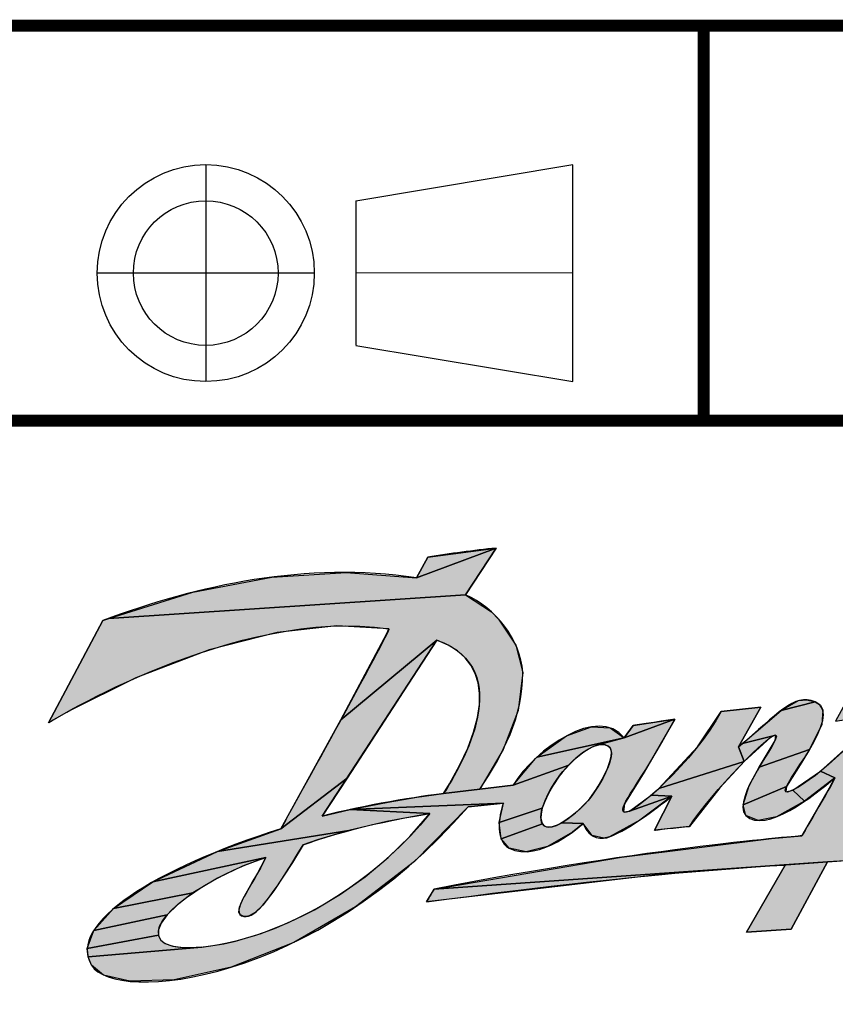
# Paper-space layout 'SUBMITTAL_E1H_1_1' of a CAD drawing. Header units: millimetres. Extents: x 0 to 841, y 0 to 594.
# Tile 53 of 69: x 707 to 742, y 24 to 65. Entities that reach past the tile are written whole.
import ezdxf

# ---------------------------------------------------------------- set-up
doc = ezdxf.new("R2010")
doc.units = ezdxf.units.MM
doc.header["$LTSCALE"] = 46.255
doc.linetypes.add('CENTER', pattern=[0.6, 0.375, -0.075, 0.075, -0.075])
doc.layers.get('0').update_dxf_attribs({"linetype": 'CONTINUOUS'})
doc.layers.add('DEFAULT_1', color=7, linetype='CENTER')

psp = doc.layouts.new('SUBMITTAL_E1H_1_1')

# ---------------------------------------------------------------- hatches: boundary and pattern name
at = {"linetype": 'CONTINUOUS', "true_color": 0xed1c24}
for points in [[(717.971, 41.962), (721.073, 42.157), (724.017, 41.936), (727.344, 43.178), (726.068, 41.221), (711.166, 40.241), (714.68, 41.333)], [(727.344, 43.178), (724.017, 41.936), (724.484, 42.8)], [(715.357, 38.923), (712.296, 37.756), (709.468, 36.356), (708.648, 35.88), (710.926, 40.152), (711.166, 40.241), (726.068, 41.221), (727.141, 40.517), (727.444, 40.214), (728.163, 39.117), (728.454, 37.985), (728.255, 36.396), (727.638, 34.769), (726.662, 33.113), (725.15, 32.921), (725.4, 33.333), (725.817, 34.09), (726.155, 34.818), (726.402, 35.489), (726.562, 36.095), (726.641, 36.638), (726.648, 37.121), (726.59, 37.553), (726.471, 37.939), (726.291, 38.286), (726.047, 38.6), (725.733, 38.881), (725.34, 39.128), (724.86, 39.338), (720.856, 36.003), (722.781, 39.605), (722.864, 39.805), (720.696, 39.926), (718.193, 39.647)], [(720.856, 36.003), (724.86, 39.338), (724.726, 39.132), (723.178, 36.747), (721.115, 33.568), (718.349, 31.447)], [(744.625, 36.465), (741.862, 31.341), (758.907, 31.497), (760.432, 30.519), (756.293, 30.607), (748.725, 30.502), (741.171, 30.067), (724.748, 28.936), (732.569, 30.261), (738.843, 31.043), (740.107, 31.157), (741.263, 33.163), (741.488, 33.58), (740.884, 33.854), (741.991, 34.867), (743.072, 36.197), (741.516, 35.948), (742.061, 36.961), (744.897, 36.522)], [(740.666, 36.755), (740.879, 36.609), (740.986, 36.402), (740.934, 35.81), (740.428, 34.766), (738.33, 34.03), (738.985, 35.134), (739.023, 35.365), (737.629, 35.019), (739.235, 36.391)], [(739.235, 36.391), (739.972, 36.805), (740.312, 36.842), (740.666, 36.755)], [(738.391, 36.529), (737.462, 34.881), (737.699, 34.263), (734.132, 33.134), (735.749, 34.875), (736.732, 36.346)], [(732.684, 35.248), (734.806, 36.032), (733.521, 33.822), (732.705, 32.5), (732.662, 32.164), (732.903, 32.189), (734.675, 32.809), (733.334, 31.809), (732.069, 31.114), (731.842, 31.061), (731.35, 31.171), (730.978, 31.668), (730.086, 31.704), (730.355, 31.879), (730.661, 32.121), (730.973, 32.41), (731.041, 32.48), (731.248, 32.717), (731.518, 33.095), (731.604, 33.229), (731.828, 33.621), (731.991, 33.97), (732.093, 34.257), (732.142, 34.48), (732.151, 34.646), (732.13, 34.766), (732.085, 34.852), (732.015, 34.91), (731.891, 34.958), (731.751, 34.972), (731.591, 34.952)], [(734.806, 36.032), (732.684, 35.248), (733.059, 35.768)], [(729.038, 34.442), (730.281, 35.336), (731.318, 35.713), (732.096, 35.672), (732.684, 35.248)], [(731.591, 34.952), (731.406, 34.892), (731.191, 34.784), (730.944, 34.621), (730.668, 34.397), (730.374, 34.116), (728.047, 33.279), (728.985, 34.393), (729.038, 34.442), (732.684, 35.248)], [(739.023, 35.365), (738.805, 35.275), (737.699, 34.263), (737.462, 34.881), (737.629, 35.019)], [(740.428, 34.766), (740.098, 34.239), (739.465, 33.22), (737.652, 32.459), (737.911, 33.264), (738.33, 34.03)], [(733.948, 31.394), (734.675, 32.809), (733.816, 32.851), (734.132, 33.134), (737.699, 34.263), (736.685, 33.167), (735.414, 31.545)], [(722.83, 32.568), (724.028, 32.769), (725.15, 32.921), (726.662, 33.113), (728.047, 33.279), (730.374, 34.116), (730.095, 33.805), (729.97, 33.646), (729.733, 33.294), (729.523, 32.924), (729.368, 32.59), (729.27, 32.308), (727.473, 31.721), (727.645, 32.529), (721.241, 32.256)], [(741.488, 33.58), (740.221, 32.605), (739.725, 33.062), (740.884, 33.854)], [(721.241, 32.256), (724.574, 32.087), (722.78, 31.757), (721.197, 31.378), (715.702, 30.504), (718.349, 31.447), (721.115, 33.568), (720.083, 31.978)], [(739.725, 33.062), (740.221, 32.605), (739.053, 31.955), (738.281, 31.797), (737.76, 32.006), (737.652, 32.459), (739.465, 33.22), (739.439, 32.996)], [(716.454, 26.755), (717.536, 27.081), (718.65, 27.524), (719.76, 28.072), (720.839, 28.716), (721.868, 29.445), (722.839, 30.254), (723.742, 31.135), (724.574, 32.087), (721.241, 32.256), (727.645, 32.529), (726.173, 32.369), (723.926, 30.088), (721.476, 28.191), (718.888, 26.705), (716.28, 25.67), (713.894, 25.136), (712.045, 25.08), (710.952, 25.342), (710.448, 25.751), (710.302, 26.097), (715.058, 26.506), (715.975, 26.645)], [(734.675, 32.809), (732.903, 32.189), (733.816, 32.851)], [(729.278, 31.659), (727.553, 31.029), (727.473, 31.721), (729.27, 32.308), (729.22, 32.081), (729.21, 31.902), (729.231, 31.765)], [(728.594, 30.491), (727.885, 30.639), (727.553, 31.029), (729.278, 31.659), (729.351, 31.579), (729.438, 31.533), (729.548, 31.517), (729.687, 31.533), (729.864, 31.592), (730.086, 31.704), (730.978, 31.668), (730.528, 31.311), (729.486, 30.711)], [(713.008, 29.23), (715.702, 30.504), (721.197, 31.378), (719.888, 30.986), (719.284, 30.776), (718.836, 30.05), (718.061, 28.862), (717.598, 28.258), (717.28, 27.952), (717.033, 27.815), (716.918, 27.79), (716.806, 27.793), (716.662, 27.852), (716.604, 27.972), (716.629, 28.173), (716.778, 28.533), (717.16, 29.213), (717.346, 29.532), (717.726, 30.25)], [(717.726, 30.25), (716.749, 29.885), (715.71, 29.388), (715.562, 29.308), (714.684, 28.773), (711.371, 28.118), (713.008, 29.23)], [(724.439, 28.398), (724.748, 28.936), (741.171, 30.067), (739.252, 29.928), (734.072, 29.53)], [(737.793, 27.127), (739.409, 29.935), (739.252, 29.928), (741.171, 30.067), (739.661, 27.262)], [(710.545, 27.209), (711.371, 28.118), (714.684, 28.773), (714.031, 28.279), (713.601, 27.857)], [(713.601, 27.857), (713.355, 27.513), (713.247, 27.235), (713.246, 27.004), (710.272, 26.456), (710.545, 27.209)], [(713.246, 27.004), (713.282, 26.898), (713.344, 26.798), (713.52, 26.658), (713.836, 26.546), (714.34, 26.484), (715.058, 26.506), (710.302, 26.097), (710.272, 26.456)]]:
    psp.add_hatch(color=7, dxfattribs=at).paths.add_polyline_path(points)

# ---------------------------------------------------------------- linework, layer by layer
at = {"color": 7, "linetype": 'CONTINUOUS'}
for p, q in [((721.483, 57.685), (730.544, 59.195)), ((730.544, 50.134), (730.544, 59.185)), ((721.483, 57.685), (721.483, 51.653)), ((721.483, 51.645), (730.544, 50.134))]:
    psp.add_line(p, q, dxfattribs=at)
at = {"color": 7, "linetype": 'CONTINUOUS', "true_color": 0xed1c24}
for p, q in [((724.017, 41.936), (727.344, 43.178)), ((727.344, 43.178), (724.017, 41.936)), ((724.017, 41.936), (727.344, 43.178)), ((724.017, 41.936), (724.484, 42.8)), ((724.484, 42.8), (727.344, 43.178)), ((727.344, 43.178), (726.068, 41.221)), ((727.344, 43.178), (726.068, 41.221)), ((714.68, 41.333), (717.971, 41.962)), ((714.68, 41.333), (717.971, 41.962)), ((717.971, 41.962), (721.073, 42.157)), ((717.971, 41.962), (721.073, 42.157)), ((721.073, 42.157), (724.017, 41.936)), ((721.073, 42.157), (724.017, 41.936)), ((711.166, 40.241), (714.68, 41.333)), ((711.166, 40.241), (714.68, 41.333)), ((711.166, 40.241), (726.068, 41.221)), ((726.068, 41.221), (711.166, 40.241)), ((726.068, 41.221), (711.166, 40.241)), ((726.068, 41.221), (727.141, 40.517)), ((726.068, 41.221), (727.141, 40.517)), ((727.141, 40.517), (727.444, 40.214)), ((727.141, 40.517), (727.444, 40.214)), ((708.648, 35.88), (710.926, 40.152)), ((708.648, 35.88), (710.926, 40.152)), ((710.926, 40.152), (711.166, 40.241)), ((710.926, 40.152), (711.166, 40.241)), ((720.696, 39.926), (718.193, 39.647)), ((720.696, 39.926), (718.193, 39.647)), ((722.864, 39.805), (720.696, 39.926)), ((722.864, 39.805), (720.696, 39.926)), ((727.444, 40.214), (728.163, 39.117)), ((727.444, 40.214), (728.163, 39.117)), ((718.193, 39.647), (715.357, 38.923)), ((718.193, 39.647), (715.357, 38.923)), ((720.856, 36.003), (722.781, 39.605)), ((720.856, 36.003), (722.781, 39.605)), ((722.781, 39.605), (722.864, 39.805)), ((722.781, 39.605), (722.864, 39.805)), ((724.86, 39.338), (720.083, 31.978)), ((724.86, 39.338), (720.856, 36.003)), ((720.856, 36.003), (724.86, 39.338)), ((724.86, 39.338), (720.856, 36.003)), ((724.726, 39.132), (723.178, 36.747)), ((724.86, 39.338), (724.726, 39.132)), ((725.34, 39.128), (724.86, 39.338)), ((725.34, 39.128), (724.86, 39.338)), ((725.733, 38.881), (725.34, 39.128)), ((725.733, 38.881), (725.34, 39.128)), ((728.163, 39.117), (728.454, 37.985)), ((728.163, 39.117), (728.454, 37.985)), ((715.357, 38.923), (712.296, 37.756)), ((715.357, 38.923), (712.296, 37.756)), ((726.047, 38.6), (725.733, 38.881)), ((726.047, 38.6), (725.733, 38.881)), ((726.291, 38.286), (726.047, 38.6)), ((726.291, 38.286), (726.047, 38.6)), ((726.471, 37.939), (726.291, 38.286)), ((726.471, 37.939), (726.291, 38.286)), ((726.59, 37.553), (726.471, 37.939)), ((726.59, 37.553), (726.471, 37.939)), ((728.454, 37.985), (728.255, 36.396)), ((728.454, 37.985), (728.255, 36.396)), ((712.296, 37.756), (709.468, 36.356)), ((712.296, 37.756), (709.468, 36.356)), ((726.648, 37.121), (726.59, 37.553)), ((726.648, 37.121), (726.59, 37.553)), ((726.641, 36.638), (726.648, 37.121)), ((726.641, 36.638), (726.648, 37.121)), ((723.178, 36.747), (721.115, 33.568)), ((726.562, 36.095), (726.641, 36.638)), ((726.562, 36.095), (726.641, 36.638)), ((739.235, 36.391), (739.972, 36.805)), ((740.666, 36.755), (739.235, 36.391)), ((739.235, 36.391), (740.666, 36.755)), ((739.235, 36.391), (740.666, 36.755)), ((739.972, 36.805), (740.312, 36.842)), ((740.312, 36.842), (740.666, 36.755)), ((740.666, 36.755), (740.879, 36.609)), ((740.666, 36.755), (740.879, 36.609)), ((740.879, 36.609), (740.986, 36.402)), ((740.879, 36.609), (740.986, 36.402)), ((709.468, 36.356), (708.648, 35.88)), ((709.468, 36.356), (708.648, 35.88)), ((728.255, 36.396), (727.638, 34.769)), ((728.255, 36.396), (727.638, 34.769)), ((735.749, 34.875), (736.732, 36.346)), ((735.749, 34.875), (736.732, 36.346)), ((736.732, 36.346), (738.391, 36.529)), ((736.732, 36.346), (738.391, 36.529)), ((738.391, 36.529), (737.462, 34.881)), ((738.391, 36.529), (737.462, 34.881)), ((737.629, 35.019), (739.235, 36.391)), ((737.629, 35.019), (739.235, 36.391)), ((740.986, 36.402), (740.934, 35.81)), ((740.986, 36.402), (740.934, 35.81)), ((718.349, 31.447), (720.856, 36.003)), ((718.349, 31.447), (720.856, 36.003)), ((726.402, 35.489), (726.562, 36.095)), ((726.402, 35.489), (726.562, 36.095)), ((732.684, 35.248), (734.806, 36.032)), ((734.806, 36.032), (732.684, 35.248)), ((732.684, 35.248), (734.806, 36.032)), ((733.059, 35.768), (734.806, 36.032)), ((734.806, 36.032), (733.521, 33.822)), ((734.806, 36.032), (733.521, 33.822)), ((740.934, 35.81), (740.428, 34.766)), ((740.934, 35.81), (740.428, 34.766)), ((726.155, 34.818), (726.402, 35.489)), ((726.155, 34.818), (726.402, 35.489)), ((730.281, 35.336), (731.318, 35.713)), ((730.281, 35.336), (731.318, 35.713)), ((731.318, 35.713), (732.096, 35.672)), ((731.318, 35.713), (732.096, 35.672)), ((732.096, 35.672), (732.684, 35.248)), ((732.096, 35.672), (732.684, 35.248)), ((732.684, 35.248), (733.059, 35.768)), ((729.038, 34.442), (730.281, 35.336)), ((729.038, 34.442), (730.281, 35.336)), ((729.038, 34.442), (732.684, 35.248)), ((732.684, 35.248), (729.038, 34.442)), ((732.684, 35.248), (729.038, 34.442)), ((732.684, 35.248), (731.591, 34.952)), ((732.684, 35.248), (731.591, 34.952)), ((731.591, 34.952), (732.684, 35.248)), ((731.751, 34.972), (731.591, 34.952)), ((731.751, 34.972), (731.591, 34.952)), ((731.891, 34.958), (731.751, 34.972)), ((731.891, 34.958), (731.751, 34.972)), ((737.462, 34.881), (737.629, 35.019)), ((737.462, 34.881), (737.629, 35.019)), ((739.023, 35.365), (737.629, 35.019)), ((739.023, 35.365), (737.629, 35.019)), ((737.629, 35.019), (739.023, 35.365)), ((738.805, 35.275), (737.699, 34.263)), ((738.805, 35.275), (737.699, 34.263)), ((738.33, 34.03), (738.985, 35.134)), ((738.33, 34.03), (738.985, 35.134)), ((739.023, 35.365), (738.805, 35.275)), ((739.023, 35.365), (738.805, 35.275)), ((738.985, 35.134), (739.023, 35.365)), ((738.985, 35.134), (739.023, 35.365)), ((725.817, 34.09), (726.155, 34.818)), ((725.817, 34.09), (726.155, 34.818)), ((727.638, 34.769), (726.662, 33.113)), ((727.638, 34.769), (726.662, 33.113)), ((730.944, 34.621), (730.668, 34.397)), ((730.944, 34.621), (730.668, 34.397)), ((731.191, 34.784), (730.944, 34.621)), ((731.191, 34.784), (730.944, 34.621)), ((731.406, 34.892), (731.191, 34.784)), ((731.406, 34.892), (731.191, 34.784)), ((731.591, 34.952), (731.406, 34.892)), ((731.591, 34.952), (731.406, 34.892)), ((732.015, 34.91), (731.891, 34.958)), ((732.015, 34.91), (731.891, 34.958)), ((732.085, 34.852), (732.015, 34.91)), ((732.085, 34.852), (732.015, 34.91)), ((732.13, 34.766), (732.085, 34.852)), ((732.13, 34.766), (732.085, 34.852)), ((732.151, 34.646), (732.13, 34.766)), ((732.151, 34.646), (732.13, 34.766)), ((732.142, 34.48), (732.151, 34.646)), ((732.142, 34.48), (732.151, 34.646)), ((734.132, 33.134), (735.749, 34.875)), ((734.132, 33.134), (735.749, 34.875)), ((737.699, 34.263), (737.462, 34.881)), ((737.462, 34.881), (737.699, 34.263)), ((737.699, 34.263), (737.462, 34.881)), ((740.428, 34.766), (738.33, 34.03)), ((740.428, 34.766), (738.33, 34.03)), ((738.33, 34.03), (740.428, 34.766)), ((740.428, 34.766), (740.098, 34.239)), ((740.428, 34.766), (740.098, 34.239)), ((740.884, 33.854), (741.991, 34.867)), ((740.884, 33.854), (741.991, 34.867)), ((728.047, 33.279), (728.985, 34.393)), ((728.047, 33.279), (728.985, 34.393)), ((728.985, 34.393), (729.038, 34.442)), ((728.985, 34.393), (729.038, 34.442)), ((730.668, 34.397), (730.374, 34.116)), ((730.668, 34.397), (730.374, 34.116)), ((731.991, 33.97), (732.093, 34.257)), ((731.991, 33.97), (732.093, 34.257)), ((732.093, 34.257), (732.142, 34.48)), ((732.093, 34.257), (732.142, 34.48)), ((737.699, 34.263), (734.132, 33.134)), ((734.132, 33.134), (737.699, 34.263)), ((737.699, 34.263), (734.132, 33.134)), ((737.699, 34.263), (736.685, 33.167)), ((737.699, 34.263), (736.685, 33.167)), ((740.098, 34.239), (739.465, 33.22)), ((740.098, 34.239), (739.465, 33.22)), ((725.4, 33.333), (725.817, 34.09)), ((725.4, 33.333), (725.817, 34.09)), ((730.374, 34.116), (728.047, 33.279)), ((728.047, 33.279), (730.374, 34.116)), ((730.374, 34.116), (728.047, 33.279)), ((730.095, 33.805), (729.97, 33.646)), ((730.095, 33.805), (729.97, 33.646)), ((730.374, 34.116), (730.095, 33.805)), ((730.374, 34.116), (730.095, 33.805)), ((731.828, 33.621), (731.991, 33.97)), ((731.828, 33.621), (731.991, 33.97)), ((733.521, 33.822), (732.705, 32.5)), ((733.521, 33.822), (732.705, 32.5)), ((737.911, 33.264), (738.33, 34.03)), ((737.911, 33.264), (738.33, 34.03)), ((739.725, 33.062), (740.884, 33.854)), ((741.488, 33.58), (740.884, 33.854)), ((741.488, 33.58), (740.884, 33.854)), ((740.884, 33.854), (741.488, 33.58)), ((718.349, 31.447), (721.115, 33.568)), ((721.115, 33.568), (718.349, 31.447)), ((721.115, 33.568), (718.349, 31.447)), ((721.115, 33.568), (720.083, 31.978)), ((725.15, 32.921), (725.4, 33.333)), ((725.15, 32.921), (725.4, 33.333)), ((729.97, 33.646), (729.733, 33.294)), ((729.97, 33.646), (729.733, 33.294)), ((731.604, 33.229), (731.828, 33.621)), ((731.604, 33.229), (731.828, 33.621)), ((741.488, 33.58), (740.221, 32.605)), ((741.263, 33.163), (741.488, 33.58)), ((741.263, 33.163), (741.488, 33.58)), ((724.028, 32.769), (725.15, 32.921)), ((724.028, 32.769), (725.15, 32.921)), ((726.662, 33.113), (725.15, 32.921)), ((725.15, 32.921), (726.662, 33.113)), ((726.662, 33.113), (725.15, 32.921)), ((726.662, 33.113), (728.047, 33.279)), ((726.662, 33.113), (728.047, 33.279)), ((729.523, 32.924), (729.368, 32.59)), ((729.523, 32.924), (729.368, 32.59)), ((729.733, 33.294), (729.523, 32.924)), ((729.733, 33.294), (729.523, 32.924)), ((731.248, 32.717), (731.518, 33.095)), ((731.248, 32.717), (731.518, 33.095)), ((731.518, 33.095), (731.604, 33.229)), ((731.518, 33.095), (731.604, 33.229)), ((733.816, 32.851), (734.132, 33.134)), ((733.816, 32.851), (734.132, 33.134)), ((736.685, 33.167), (735.414, 31.545)), ((736.685, 33.167), (735.414, 31.545)), ((737.652, 32.459), (737.911, 33.264)), ((737.652, 32.459), (737.911, 33.264)), ((737.652, 32.459), (739.465, 33.22)), ((739.465, 33.22), (737.652, 32.459)), ((739.465, 33.22), (737.652, 32.459)), ((739.465, 33.22), (739.439, 32.996)), ((739.465, 33.22), (739.439, 32.996)), ((739.439, 32.996), (739.725, 33.062)), ((739.439, 32.996), (739.725, 33.062)), ((739.725, 33.062), (740.221, 32.605)), ((740.221, 32.605), (739.725, 33.062)), ((739.725, 33.062), (740.221, 32.605)), ((740.107, 31.157), (741.263, 33.163)), ((740.107, 31.157), (741.263, 33.163)), ((721.241, 32.256), (722.83, 32.568)), ((721.241, 32.256), (722.83, 32.568)), ((721.241, 32.256), (727.645, 32.529)), ((727.645, 32.529), (721.241, 32.256)), ((727.645, 32.529), (721.241, 32.256)), ((722.83, 32.568), (724.028, 32.769)), ((722.83, 32.568), (724.028, 32.769)), ((727.645, 32.529), (726.173, 32.369)), ((727.645, 32.529), (726.173, 32.369)), ((727.473, 31.721), (727.645, 32.529)), ((727.473, 31.721), (727.645, 32.529)), ((729.368, 32.59), (729.27, 32.308)), ((729.368, 32.59), (729.27, 32.308)), ((731.041, 32.48), (731.248, 32.717)), ((731.041, 32.48), (731.248, 32.717)), ((732.705, 32.5), (732.662, 32.164)), ((732.705, 32.5), (732.662, 32.164)), ((732.903, 32.189), (733.816, 32.851)), ((732.903, 32.189), (734.675, 32.809)), ((734.675, 32.809), (732.903, 32.189)), ((732.903, 32.189), (734.675, 32.809)), ((734.675, 32.809), (733.334, 31.809)), ((734.675, 32.809), (733.334, 31.809)), ((734.675, 32.809), (733.816, 32.851)), ((734.675, 32.809), (733.816, 32.851)), ((733.816, 32.851), (734.675, 32.809)), ((733.948, 31.394), (734.675, 32.809)), ((733.948, 31.394), (734.675, 32.809)), ((740.221, 32.605), (739.053, 31.955)), ((740.221, 32.605), (739.053, 31.955)), ((720.083, 31.978), (721.241, 32.256)), ((720.083, 31.978), (721.241, 32.256)), ((721.241, 32.256), (724.574, 32.087)), ((724.574, 32.087), (721.241, 32.256)), ((724.574, 32.087), (721.241, 32.256)), ((724.574, 32.087), (722.78, 31.757)), ((724.574, 32.087), (722.78, 31.757)), ((723.742, 31.135), (724.574, 32.087)), ((723.742, 31.135), (724.574, 32.087)), ((726.173, 32.369), (723.926, 30.088)), ((726.173, 32.369), (723.926, 30.088)), ((729.27, 32.308), (727.473, 31.721)), ((727.473, 31.721), (729.27, 32.308)), ((729.27, 32.308), (727.473, 31.721)), ((729.27, 32.308), (729.22, 32.081)), ((729.27, 32.308), (729.22, 32.081)), ((730.355, 31.879), (730.661, 32.121)), ((730.355, 31.879), (730.661, 32.121)), ((730.661, 32.121), (730.973, 32.41)), ((730.661, 32.121), (730.973, 32.41)), ((730.973, 32.41), (731.041, 32.48)), ((730.973, 32.41), (731.041, 32.48)), ((732.662, 32.164), (732.903, 32.189)), ((732.662, 32.164), (732.903, 32.189)), ((737.76, 32.006), (737.652, 32.459)), ((737.76, 32.006), (737.652, 32.459)), ((722.78, 31.757), (721.197, 31.378)), ((722.78, 31.757), (721.197, 31.378)), ((727.553, 31.029), (727.473, 31.721)), ((727.553, 31.029), (727.473, 31.721)), ((729.22, 32.081), (729.21, 31.902)), ((729.22, 32.081), (729.21, 31.902)), ((729.21, 31.902), (729.231, 31.765)), ((729.21, 31.902), (729.231, 31.765)), ((729.231, 31.765), (729.278, 31.659)), ((729.231, 31.765), (729.278, 31.659)), ((729.864, 31.592), (730.086, 31.704)), ((729.864, 31.592), (730.086, 31.704)), ((730.086, 31.704), (730.355, 31.879)), ((730.086, 31.704), (730.355, 31.879)), ((730.978, 31.668), (730.086, 31.704)), ((730.086, 31.704), (730.978, 31.668)), ((730.978, 31.668), (730.086, 31.704)), ((733.334, 31.809), (732.069, 31.114)), ((733.334, 31.809), (732.069, 31.114)), ((738.281, 31.797), (737.76, 32.006)), ((738.281, 31.797), (737.76, 32.006)), ((739.053, 31.955), (738.281, 31.797)), ((739.053, 31.955), (738.281, 31.797)), ((715.702, 30.504), (718.349, 31.447)), ((715.702, 30.504), (718.349, 31.447)), ((721.197, 31.378), (715.702, 30.504)), ((715.702, 30.504), (721.197, 31.378)), ((721.197, 31.378), (715.702, 30.504)), ((721.197, 31.378), (719.888, 30.986)), ((721.197, 31.378), (719.888, 30.986)), ((727.553, 31.029), (729.278, 31.659)), ((729.278, 31.659), (727.553, 31.029)), ((729.278, 31.659), (727.553, 31.029)), ((729.278, 31.659), (729.351, 31.579)), ((729.278, 31.659), (729.351, 31.579)), ((729.351, 31.579), (729.438, 31.533)), ((729.351, 31.579), (729.438, 31.533)), ((729.438, 31.533), (729.548, 31.517)), ((729.438, 31.533), (729.548, 31.517)), ((730.528, 31.311), (729.486, 30.711)), ((730.528, 31.311), (729.486, 30.711)), ((729.548, 31.517), (729.687, 31.533)), ((729.548, 31.517), (729.687, 31.533)), ((729.687, 31.533), (729.864, 31.592)), ((729.687, 31.533), (729.864, 31.592)), ((730.978, 31.668), (730.528, 31.311)), ((730.978, 31.668), (730.528, 31.311)), ((731.35, 31.171), (730.978, 31.668)), ((731.35, 31.171), (730.978, 31.668)), ((735.414, 31.545), (733.948, 31.394)), ((735.414, 31.545), (733.948, 31.394)), ((719.888, 30.986), (719.284, 30.776)), ((719.888, 30.986), (719.284, 30.776)), ((722.839, 30.254), (723.742, 31.135)), ((722.839, 30.254), (723.742, 31.135)), ((727.885, 30.639), (727.553, 31.029)), ((727.885, 30.639), (727.553, 31.029)), ((731.842, 31.061), (731.35, 31.171)), ((731.842, 31.061), (731.35, 31.171)), ((732.069, 31.114), (731.842, 31.061)), ((732.069, 31.114), (731.842, 31.061)), ((732.569, 30.261), (738.843, 31.043)), ((732.569, 30.261), (738.843, 31.043)), ((738.843, 31.043), (740.107, 31.157)), ((738.843, 31.043), (740.107, 31.157)), ((713.008, 29.23), (715.702, 30.504)), ((713.008, 29.23), (715.702, 30.504)), ((719.284, 30.776), (718.836, 30.05)), ((719.284, 30.776), (718.836, 30.05)), ((728.594, 30.491), (727.885, 30.639)), ((728.594, 30.491), (727.885, 30.639)), ((729.486, 30.711), (728.594, 30.491)), ((729.486, 30.711), (728.594, 30.491)), ((748.725, 30.502), (741.171, 30.067)), ((748.725, 30.502), (741.171, 30.067)), ((717.726, 30.25), (713.008, 29.23)), ((717.726, 30.25), (713.008, 29.23)), ((713.008, 29.23), (717.726, 30.25)), ((717.726, 30.25), (716.749, 29.885)), ((717.726, 30.25), (716.749, 29.885)), ((717.346, 29.532), (717.726, 30.25)), ((717.346, 29.532), (717.726, 30.25)), ((718.836, 30.05), (718.061, 28.862)), ((718.836, 30.05), (718.061, 28.862)), ((723.926, 30.088), (721.476, 28.191)), ((723.926, 30.088), (721.476, 28.191)), ((721.868, 29.445), (722.839, 30.254)), ((721.868, 29.445), (722.839, 30.254)), ((724.748, 28.936), (732.569, 30.261)), ((724.748, 28.936), (732.569, 30.261)), ((741.171, 30.067), (724.748, 28.936)), ((724.748, 28.936), (741.171, 30.067)), ((741.171, 30.067), (724.748, 28.936)), ((741.171, 30.067), (739.252, 29.928)), ((739.252, 29.928), (741.171, 30.067)), ((741.171, 30.067), (739.252, 29.928)), ((741.171, 30.067), (739.661, 27.262)), ((741.171, 30.067), (739.661, 27.262)), ((716.749, 29.885), (715.71, 29.388)), ((716.749, 29.885), (715.71, 29.388)), ((739.252, 29.928), (734.072, 29.53)), ((739.252, 29.928), (734.072, 29.53)), ((737.793, 27.127), (739.409, 29.935)), ((737.793, 27.127), (739.409, 29.935)), ((739.409, 29.935), (739.252, 29.928)), ((739.409, 29.935), (739.252, 29.928)), ((711.371, 28.118), (713.008, 29.23)), ((711.371, 28.118), (713.008, 29.23)), ((715.562, 29.308), (714.684, 28.773)), ((715.562, 29.308), (714.684, 28.773)), ((715.71, 29.388), (715.562, 29.308)), ((715.71, 29.388), (715.562, 29.308)), ((716.778, 28.533), (717.16, 29.213)), ((716.778, 28.533), (717.16, 29.213)), ((717.16, 29.213), (717.346, 29.532)), ((717.16, 29.213), (717.346, 29.532)), ((720.839, 28.716), (721.868, 29.445)), ((720.839, 28.716), (721.868, 29.445)), ((734.072, 29.53), (724.439, 28.398)), ((734.072, 29.53), (724.439, 28.398)), ((718.061, 28.862), (717.598, 28.258)), ((718.061, 28.862), (717.598, 28.258)), ((724.439, 28.398), (724.748, 28.936)), ((724.439, 28.398), (724.748, 28.936)), ((714.684, 28.773), (711.371, 28.118)), ((711.371, 28.118), (714.684, 28.773)), ((714.684, 28.773), (711.371, 28.118)), ((714.684, 28.773), (714.031, 28.279)), ((714.684, 28.773), (714.031, 28.279)), ((716.629, 28.173), (716.778, 28.533)), ((716.629, 28.173), (716.778, 28.533)), ((719.76, 28.072), (720.839, 28.716)), ((719.76, 28.072), (720.839, 28.716)), ((710.545, 27.209), (711.371, 28.118)), ((710.545, 27.209), (711.371, 28.118)), ((714.031, 28.279), (713.601, 27.857)), ((714.031, 28.279), (713.601, 27.857)), ((716.604, 27.972), (716.629, 28.173)), ((716.604, 27.972), (716.629, 28.173)), ((716.662, 27.852), (716.604, 27.972)), ((716.662, 27.852), (716.604, 27.972)), ((717.598, 28.258), (717.28, 27.952)), ((717.598, 28.258), (717.28, 27.952)), ((718.65, 27.524), (719.76, 28.072)), ((718.65, 27.524), (719.76, 28.072)), ((721.476, 28.191), (718.888, 26.705)), ((721.476, 28.191), (718.888, 26.705)), ((713.601, 27.857), (710.545, 27.209)), ((713.601, 27.857), (710.545, 27.209)), ((710.545, 27.209), (713.601, 27.857)), ((713.601, 27.857), (713.355, 27.513)), ((713.601, 27.857), (713.355, 27.513)), ((716.806, 27.793), (716.662, 27.852)), ((716.806, 27.793), (716.662, 27.852)), ((716.918, 27.79), (716.806, 27.793)), ((716.918, 27.79), (716.806, 27.793)), ((717.033, 27.815), (716.918, 27.79)), ((717.033, 27.815), (716.918, 27.79)), ((717.28, 27.952), (717.033, 27.815)), ((717.28, 27.952), (717.033, 27.815)), ((710.272, 26.456), (710.545, 27.209)), ((710.272, 26.456), (710.545, 27.209)), ((713.247, 27.235), (713.246, 27.004)), ((713.247, 27.235), (713.246, 27.004)), ((713.355, 27.513), (713.247, 27.235)), ((713.355, 27.513), (713.247, 27.235)), ((717.536, 27.081), (718.65, 27.524)), ((717.536, 27.081), (718.65, 27.524)), ((739.661, 27.262), (737.793, 27.127)), ((739.661, 27.262), (737.793, 27.127)), ((713.246, 27.004), (710.272, 26.456)), ((713.246, 27.004), (710.272, 26.456)), ((710.272, 26.456), (713.246, 27.004)), ((713.246, 27.004), (713.282, 26.898)), ((713.246, 27.004), (713.282, 26.898)), ((713.282, 26.898), (713.344, 26.798)), ((713.282, 26.898), (713.344, 26.798)), ((713.344, 26.798), (713.52, 26.658)), ((713.344, 26.798), (713.52, 26.658)), ((715.975, 26.645), (716.454, 26.755)), ((715.975, 26.645), (716.454, 26.755)), ((716.454, 26.755), (717.536, 27.081)), ((716.454, 26.755), (717.536, 27.081)), ((710.302, 26.097), (710.272, 26.456)), ((710.302, 26.097), (710.272, 26.456)), ((710.302, 26.097), (715.058, 26.506)), ((715.058, 26.506), (710.302, 26.097)), ((715.058, 26.506), (710.302, 26.097)), ((713.52, 26.658), (713.836, 26.546)), ((713.52, 26.658), (713.836, 26.546)), ((713.836, 26.546), (714.34, 26.484)), ((713.836, 26.546), (714.34, 26.484)), ((714.34, 26.484), (715.058, 26.506)), ((714.34, 26.484), (715.058, 26.506)), ((715.058, 26.506), (715.975, 26.645)), ((715.058, 26.506), (715.975, 26.645)), ((718.888, 26.705), (716.28, 25.67)), ((718.888, 26.705), (716.28, 25.67)), ((710.448, 25.751), (710.302, 26.097)), ((710.448, 25.751), (710.302, 26.097)), ((710.952, 25.342), (710.448, 25.751)), ((710.952, 25.342), (710.448, 25.751)), ((716.28, 25.67), (713.894, 25.136)), ((716.28, 25.67), (713.894, 25.136)), ((712.045, 25.08), (710.952, 25.342)), ((712.045, 25.08), (710.952, 25.342)), ((713.894, 25.136), (712.045, 25.08)), ((713.894, 25.136), (712.045, 25.08))]:
    psp.add_line(p, q, dxfattribs=at)
at = {"color": 7, "linetype": 'CONTINUOUS', "const_width": 0.5}
for points in [[(651, 65), (831, 65)], [(736, 65), (736, 48.5)], [(651, 48.5), (831, 48.5)]]:
    psp.add_lwpolyline(points, dxfattribs=at)
at = {"color": 7, "linetype": 'CONTINUOUS'}
for radius in [4.531, 3.02]:
    psp.add_circle((715.216, 54.665), radius, dxfattribs=at)
for points, knots in [([(710.926, 40.152), (714.913, 41.644), (719.419, 42.616), (724.017, 41.936), (724.017, 41.936), (724.484, 42.8), (724.484, 42.8), (725.43, 42.951), (726.399, 43.08), (727.344, 43.178), (727.344, 43.178), (726.068, 41.221), (726.068, 41.221), (727.308, 40.678), (728.354, 39.369), (728.454, 37.985), (728.461, 36.123), (727.626, 34.563), (726.662, 33.113), (726.662, 33.113), (728.047, 33.279), (728.047, 33.279), (728.986, 34.796), (731.61, 36.64), (732.684, 35.248), (732.684, 35.248), (733.059, 35.768), (733.059, 35.768), (733.059, 35.768), (734.772, 36.026), (734.806, 36.032), (733.276, 33.198), (732.46, 32.433), (732.662, 32.164), (732.897, 31.85), (735.681, 34.325), (736.732, 36.346), (736.732, 36.346), (738.391, 36.529), (738.391, 36.529), (738.391, 36.529), (737.462, 34.881), (737.462, 34.881), (739.136, 36.25), (739.746, 37.137), (740.666, 36.755), (741.961, 36.217), (739.119, 33.198), (739.439, 32.996), (739.694, 32.836), (741.983, 34.504), (743.072, 36.197), (743.072, 36.197), (741.516, 35.948), (741.516, 35.948), (741.516, 35.948), (742.061, 36.961), (742.061, 36.961), (742.061, 36.961), (743.604, 37.159), (743.604, 37.159), (745.271, 40.236), (749.67, 46.131), (751.015, 45.26), (752.258, 44.456), (749.267, 40.555), (745.336, 37.746), (745.336, 37.746), (745.089, 37.31), (745.089, 37.31), (745.089, 37.31), (748.493, 37.694), (748.493, 37.694), (748.56, 37.663), (748.587, 37.55), (748.513, 37.481), (747.411, 36.548), (745.255, 34.275), (746.388, 33.563), (747.386, 33.21), (748.948, 35.518), (749.085, 35.981), (748.207, 36.259), (748.908, 38.727), (750.171, 38.409), (751.026, 38.118), (750.38, 36.897), (750.176, 36.425), (751.793, 36.626), (753.256, 38.282), (753.256, 38.282), (753.248, 39.591), (754.07, 40.995), (755.045, 40.654), (755.675, 40.333), (755.153, 39.386), (754.136, 38.302), (754.011, 38.169), (754.065, 37.657), (754.047, 37.061), (755.152, 37.445), (756.391, 37.954), (757.43, 38.477), (757.447, 39.736), (758.072, 41.264), (759.131, 40.945), (759.907, 40.712), (759.14, 39.161), (758.164, 38.377), (758.145, 36.685), (758.418, 35.573), (757.996, 34.687), (757.51, 33.668), (755.794, 32.822), (754.787, 33.407), (753.731, 34.019), (754.667, 35.377), (755.316, 35.888), (755.882, 36.362), (757.355, 37.043), (757.355, 37.043), (757.355, 37.043), (757.431, 37.617), (757.398, 37.898), (756.827, 37.552), (754.086, 36.534), (754.086, 36.534), (753.968, 35.53), (753.994, 35.117), (753.515, 34.209), (752.919, 33.081), (750.976, 32.619), (750.318, 33.261), (749.866, 33.702), (749.997, 34.765), (750.937, 35.525), (751.649, 36.101), (753.144, 36.726), (753.144, 36.726), (753.144, 36.726), (753.27, 37.306), (753.227, 37.535), (752.268, 36.707), (751.159, 35.859), (749.745, 35.825), (749.745, 35.825), (749.745, 35.825), (749.745, 35.825), (748.886, 34.117), (746.617, 31.759), (744.99, 32.824), (743.424, 33.847), (745.948, 36.527), (746.205, 36.726), (745.672, 36.693), (744.625, 36.465), (744.625, 36.465), (744.625, 36.465), (741.862, 31.341), (741.862, 31.341), (741.862, 31.341), (741.9, 31.354), (741.9, 31.354), (741.9, 31.354), (751.357, 32.435), (759.935, 32.458), (759.935, 32.458), (758.907, 31.497), (758.907, 31.497), (759.391, 31.151), (759.91, 30.812), (760.432, 30.519), (760.432, 30.519), (751.482, 30.915), (741.171, 30.067), (741.171, 30.067), (739.661, 27.262), (739.661, 27.262), (739.661, 27.262), (737.793, 27.127), (737.793, 27.127), (737.793, 27.127), (739.409, 29.935), (739.409, 29.935), (739.409, 29.935), (734.72, 29.783), (724.439, 28.398), (724.561, 28.607), (724.585, 28.655), (724.748, 28.936), (733.912, 30.699), (740.107, 31.157), (740.107, 31.157), (740.107, 31.157), (741.544, 33.625), (741.488, 33.58), (740.582, 32.827), (738.596, 31.221), (737.76, 32.006), (737.147, 32.764), (739.261, 35.169), (739.023, 35.365), (738.825, 35.527), (736.325, 32.95), (735.414, 31.545), (734.91, 31.516), (733.948, 31.394), (733.948, 31.394), (733.948, 31.394), (734.675, 32.809), (734.675, 32.809), (733.853, 32.178), (732.994, 31.478), (732.069, 31.114), (731.813, 31.01), (731.224, 30.98), (730.978, 31.668), (730.978, 31.668), (729.127, 29.99), (727.885, 30.639), (727.217, 30.988), (727.522, 32.242), (727.645, 32.529), (727.645, 32.529), (726.173, 32.369), (726.173, 32.369), (719.775, 24.963), (711.441, 24.12), (710.448, 25.751), (709.388, 27.493), (713.167, 29.815), (718.349, 31.447), (718.349, 31.447), (722.948, 39.746), (722.864, 39.805), (716.498, 40.776), (708.648, 35.88), (708.648, 35.88), (708.648, 35.88), (710.926, 40.152), (710.926, 40.152)], [0, 0, 0, 0, 1, 1, 1, 2, 2, 2, 3, 3, 3, 4, 4, 4, 5, 5, 5, 6, 6, 6, 7, 7, 7, 8, 8, 8, 9, 9, 9, 10, 10, 10, 11, 11, 11, 12, 12, 12, 13, 13, 13, 14, 14, 14, 15, 15, 15, 16, 16, 16, 17, 17, 17, 18, 18, 18, 19, 19, 19, 20, 20, 20, 21, 21, 21, 22, 22, 22, 23, 23, 23, 24, 24, 24, 25, 25, 25, 26, 26, 26, 27, 27, 27, 28, 28, 28, 29, 29, 29, 30, 30, 30, 31, 31, 31, 32, 32, 32, 33, 33, 33, 34, 34, 34, 35, 35, 35, 36, 36, 36, 37, 37, 37, 38, 38, 38, 39, 39, 39, 40, 40, 40, 41, 41, 41, 42, 42, 42, 43, 43, 43, 44, 44, 44, 45, 45, 45, 46, 46, 46, 47, 47, 47, 48, 48, 48, 49, 49, 49, 50, 50, 50, 51, 51, 51, 52, 52, 52, 53, 53, 53, 54, 54, 54, 55, 55, 55, 56, 56, 56, 57, 57, 57, 58, 58, 58, 59, 59, 59, 60, 60, 60, 61, 61, 61, 62, 62, 62, 63, 63, 63, 64, 64, 64, 65, 65, 65, 66, 66, 66, 67, 67, 67, 68, 68, 68, 69, 69, 69, 70, 70, 70, 71, 71, 71, 72, 72, 72, 73, 73, 73, 74, 74, 74, 75, 75, 75, 76, 76, 76, 77, 77, 77, 78, 78, 78, 79, 79, 79, 80, 80, 80, 80]), ([(720.083, 31.978), (721.721, 32.42), (724.27, 32.83), (725.15, 32.921), (725.893, 34.117), (728.28, 38.105), (724.86, 39.338), (724.86, 39.338), (720.083, 31.978), (720.083, 31.978)], [0, 0, 0, 0, 1, 1, 1, 2, 2, 2, 3, 3, 3, 3]), ([(729.97, 33.646), (729.485, 32.986), (728.947, 31.896), (729.351, 31.579), (729.754, 31.263), (730.872, 32.231), (731.248, 32.717), (731.894, 33.551), (732.409, 34.697), (732.015, 34.91), (731.396, 35.247), (730.315, 34.116), (729.97, 33.646)], [0, 0, 0, 0, 1, 1, 1, 2, 2, 2, 3, 3, 3, 4, 4, 4, 4]), ([(713.344, 26.798), (714.092, 25.851), (720.346, 26.848), (724.574, 32.087), (721.657, 31.625), (719.918, 31.005), (719.284, 30.776), (717.909, 28.53), (717.337, 27.718), (716.806, 27.793), (716.169, 27.882), (717.178, 29.083), (717.726, 30.25), (715.42, 29.511), (712.647, 27.681), (713.344, 26.798)], [0, 0, 0, 0, 1, 1, 1, 2, 2, 2, 3, 3, 3, 4, 4, 4, 5, 5, 5, 5])]:
    psp.add_open_spline(points, degree=3, knots=knots, dxfattribs=at)
at = {"color": 7, "linetype": 'CONTINUOUS', "true_color": 0xed1c24}
for points, knots in [([(710.926, 40.152), (714.913, 41.644), (719.419, 42.616), (724.017, 41.936), (724.017, 41.936), (724.484, 42.8), (724.484, 42.8), (725.43, 42.951), (726.399, 43.08), (727.344, 43.178), (727.344, 43.178), (726.068, 41.221), (726.068, 41.221), (727.308, 40.678), (728.354, 39.369), (728.454, 37.985), (728.461, 36.123), (727.626, 34.563), (726.662, 33.113), (726.662, 33.113), (728.047, 33.279), (728.047, 33.279), (728.986, 34.796), (731.61, 36.64), (732.684, 35.248), (732.684, 35.248), (733.059, 35.768), (733.059, 35.768), (733.059, 35.768), (734.772, 36.026), (734.806, 36.032), (733.276, 33.198), (732.46, 32.433), (732.662, 32.164), (732.897, 31.85), (735.681, 34.325), (736.732, 36.346), (736.732, 36.346), (738.391, 36.529), (738.391, 36.529), (738.391, 36.529), (737.462, 34.881), (737.462, 34.881), (739.136, 36.25), (739.746, 37.137), (740.666, 36.755), (741.961, 36.217), (739.119, 33.198), (739.439, 32.996), (739.694, 32.836), (741.983, 34.504), (743.072, 36.197), (743.072, 36.197), (741.516, 35.948), (741.516, 35.948), (741.516, 35.948), (742.061, 36.961), (742.061, 36.961), (742.061, 36.961), (743.604, 37.159), (743.604, 37.159), (745.271, 40.236), (749.67, 46.131), (751.015, 45.26), (752.258, 44.456), (749.267, 40.555), (745.336, 37.746), (745.336, 37.746), (745.089, 37.31), (745.089, 37.31), (745.089, 37.31), (748.493, 37.694), (748.493, 37.694), (748.56, 37.663), (748.587, 37.55), (748.513, 37.481), (747.411, 36.548), (745.255, 34.275), (746.388, 33.563), (747.386, 33.21), (748.948, 35.518), (749.085, 35.981), (748.207, 36.259), (748.908, 38.727), (750.171, 38.409), (751.026, 38.118), (750.38, 36.897), (750.176, 36.425), (751.793, 36.626), (753.256, 38.282), (753.256, 38.282), (753.248, 39.591), (754.07, 40.995), (755.045, 40.654), (755.675, 40.333), (755.153, 39.386), (754.136, 38.302), (754.011, 38.169), (754.065, 37.657), (754.047, 37.061), (755.152, 37.445), (756.391, 37.954), (757.43, 38.477), (757.447, 39.736), (758.072, 41.264), (759.131, 40.945), (759.907, 40.712), (759.14, 39.161), (758.164, 38.377), (758.145, 36.685), (758.418, 35.573), (757.996, 34.687), (757.51, 33.668), (755.794, 32.822), (754.787, 33.407), (753.731, 34.019), (754.667, 35.377), (755.316, 35.888), (755.882, 36.362), (757.355, 37.043), (757.355, 37.043), (757.355, 37.043), (757.431, 37.617), (757.398, 37.898), (756.827, 37.552), (754.086, 36.534), (754.086, 36.534), (753.968, 35.53), (753.994, 35.117), (753.515, 34.209), (752.919, 33.081), (750.976, 32.619), (750.318, 33.261), (749.866, 33.702), (749.997, 34.765), (750.937, 35.525), (751.649, 36.101), (753.144, 36.726), (753.144, 36.726), (753.144, 36.726), (753.27, 37.306), (753.227, 37.535), (752.268, 36.707), (751.159, 35.859), (749.745, 35.825), (749.745, 35.825), (749.745, 35.825), (749.745, 35.825), (748.886, 34.117), (746.617, 31.759), (744.99, 32.824), (743.424, 33.847), (745.948, 36.527), (746.205, 36.726), (745.672, 36.693), (744.625, 36.465), (744.625, 36.465), (744.625, 36.465), (741.862, 31.341), (741.862, 31.341), (741.862, 31.341), (741.9, 31.354), (741.9, 31.354), (741.9, 31.354), (751.357, 32.435), (759.935, 32.458), (759.935, 32.458), (758.907, 31.497), (758.907, 31.497), (759.391, 31.151), (759.91, 30.812), (760.432, 30.519), (760.432, 30.519), (751.482, 30.915), (741.171, 30.067), (741.171, 30.067), (739.661, 27.262), (739.661, 27.262), (739.661, 27.262), (737.793, 27.127), (737.793, 27.127), (737.793, 27.127), (739.409, 29.935), (739.409, 29.935), (739.409, 29.935), (734.72, 29.783), (724.439, 28.398), (724.561, 28.607), (724.585, 28.655), (724.748, 28.936), (733.912, 30.699), (740.107, 31.157), (740.107, 31.157), (740.107, 31.157), (741.544, 33.625), (741.488, 33.58), (740.582, 32.827), (738.596, 31.221), (737.76, 32.006), (737.147, 32.764), (739.261, 35.169), (739.023, 35.365), (738.825, 35.527), (736.325, 32.95), (735.414, 31.545), (734.91, 31.516), (733.948, 31.394), (733.948, 31.394), (733.948, 31.394), (734.675, 32.809), (734.675, 32.809), (733.853, 32.178), (732.994, 31.478), (732.069, 31.114), (731.813, 31.01), (731.224, 30.98), (730.978, 31.668), (730.978, 31.668), (729.127, 29.99), (727.885, 30.639), (727.217, 30.988), (727.522, 32.242), (727.645, 32.529), (727.645, 32.529), (726.173, 32.369), (726.173, 32.369), (719.775, 24.963), (711.441, 24.12), (710.448, 25.751), (709.388, 27.493), (713.167, 29.815), (718.349, 31.447), (718.349, 31.447), (722.948, 39.746), (722.864, 39.805), (716.498, 40.776), (708.648, 35.88), (708.648, 35.88), (708.648, 35.88), (710.926, 40.152), (710.926, 40.152)], [0, 0, 0, 0, 1, 1, 1, 2, 2, 2, 3, 3, 3, 4, 4, 4, 5, 5, 5, 6, 6, 6, 7, 7, 7, 8, 8, 8, 9, 9, 9, 10, 10, 10, 11, 11, 11, 12, 12, 12, 13, 13, 13, 14, 14, 14, 15, 15, 15, 16, 16, 16, 17, 17, 17, 18, 18, 18, 19, 19, 19, 20, 20, 20, 21, 21, 21, 22, 22, 22, 23, 23, 23, 24, 24, 24, 25, 25, 25, 26, 26, 26, 27, 27, 27, 28, 28, 28, 29, 29, 29, 30, 30, 30, 31, 31, 31, 32, 32, 32, 33, 33, 33, 34, 34, 34, 35, 35, 35, 36, 36, 36, 37, 37, 37, 38, 38, 38, 39, 39, 39, 40, 40, 40, 41, 41, 41, 42, 42, 42, 43, 43, 43, 44, 44, 44, 45, 45, 45, 46, 46, 46, 47, 47, 47, 48, 48, 48, 49, 49, 49, 50, 50, 50, 51, 51, 51, 52, 52, 52, 53, 53, 53, 54, 54, 54, 55, 55, 55, 56, 56, 56, 57, 57, 57, 58, 58, 58, 59, 59, 59, 60, 60, 60, 61, 61, 61, 62, 62, 62, 63, 63, 63, 64, 64, 64, 65, 65, 65, 66, 66, 66, 67, 67, 67, 68, 68, 68, 69, 69, 69, 70, 70, 70, 71, 71, 71, 72, 72, 72, 73, 73, 73, 74, 74, 74, 75, 75, 75, 76, 76, 76, 77, 77, 77, 78, 78, 78, 79, 79, 79, 80, 80, 80, 80]), ([(720.083, 31.978), (721.721, 32.42), (724.27, 32.83), (725.15, 32.921), (725.893, 34.117), (728.28, 38.105), (724.86, 39.338), (724.86, 39.338), (720.083, 31.978), (720.083, 31.978)], [0, 0, 0, 0, 1, 1, 1, 2, 2, 2, 3, 3, 3, 3]), ([(729.97, 33.646), (729.485, 32.986), (728.947, 31.896), (729.351, 31.579), (729.754, 31.263), (730.872, 32.231), (731.248, 32.717), (731.894, 33.551), (732.409, 34.697), (732.015, 34.91), (731.396, 35.247), (730.315, 34.116), (729.97, 33.646)], [0, 0, 0, 0, 1, 1, 1, 2, 2, 2, 3, 3, 3, 4, 4, 4, 4]), ([(713.344, 26.798), (714.092, 25.851), (720.346, 26.848), (724.574, 32.087), (721.657, 31.625), (719.918, 31.005), (719.284, 30.776), (717.909, 28.53), (717.337, 27.718), (716.806, 27.793), (716.169, 27.882), (717.178, 29.083), (717.726, 30.25), (715.42, 29.511), (712.647, 27.681), (713.344, 26.798)], [0, 0, 0, 0, 1, 1, 1, 2, 2, 2, 3, 3, 3, 4, 4, 4, 5, 5, 5, 5])]:
    psp.add_open_spline(points, degree=3, knots=knots, dxfattribs=at)
at = {"layer": 'DEFAULT_1', "color": 2, "linetype": 'CENTER'}
for p, q in [((715.216, 59.195), (715.216, 50.134)), ((719.746, 54.665), (710.685, 54.665)), ((730.544, 54.66), (721.483, 54.669))]:
    psp.add_line(p, q, dxfattribs=at)

doc.saveas('drawing.dxf')
